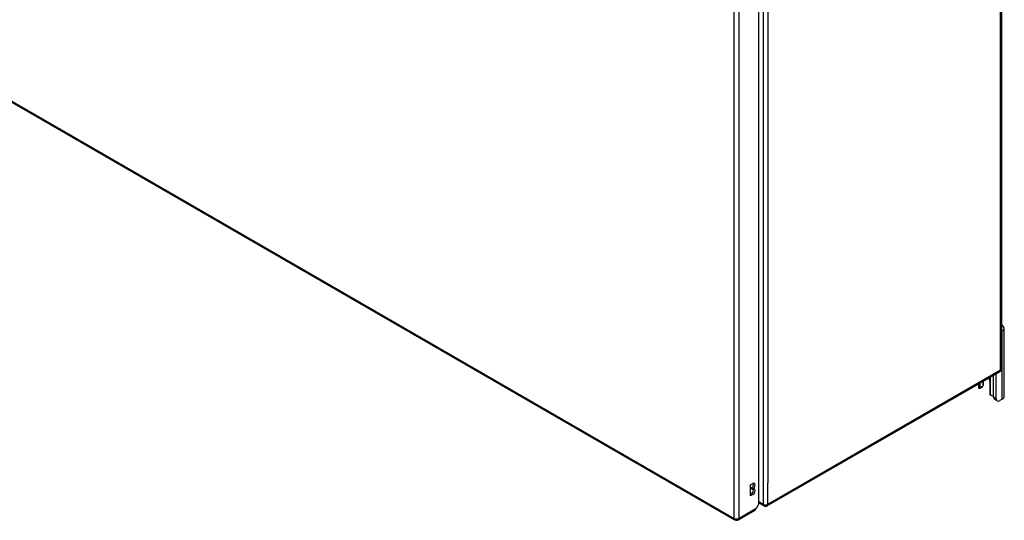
# Model space of a CAD drawing. Header units: inches. Extents: x 326.8 to 385.5, y 125.1 to 182.
# Tile 28 of 45: x 356.1 to 385.5, y 125.1 to 140.1. Entities that reach past the tile are written whole.
import ezdxf

# ---------------------------------------------------------------- set-up
doc = ezdxf.new("R2010")
doc.units = ezdxf.units.IN
doc.header["$MEASUREMENT"] = 0
doc.layers.add('Visible Edges(ANSI)', color=7, linetype='Continuous', lineweight=25)
doc.layers.add('Visible Tangent Edges(ANSI)', color=7, linetype='Continuous', lineweight=25)

msp = doc.modelspace()

# ---------------------------------------------------------------- linework, layer by layer
at = {"layer": 'Visible Edges(ANSI)'}
for p, q in [((326.821, 154.393), (377.453, 125.16)), ((385.394, 151.547), (385.394, 129.663)), ((378.163, 125.642), (378.163, 147.363)), ((385.421, 130.799), (385.394, 130.783)), ((385.476, 128.834), (385.476, 130.875)), ((385.345, 129.577), (378.414, 125.576)), ((385.161, 128.82), (385.161, 129.471)), ((385.236, 128.778), (385.236, 129.514)), ((384.709, 129.21), (384.709, 129.116)), ((384.761, 129.103), (384.761, 129.24)), ((384.836, 129.283), (384.836, 129.146)), ((384.857, 129.191), (384.857, 129.296)), ((385.048, 129.295), (385.048, 128.937)), ((384.823, 129.118), (384.749, 129.075)), ((385.268, 128.706), (385.194, 128.749)), ((385.421, 128.757), (385.346, 128.714)), ((377.919, 126.202), (377.987, 126.241)), ((377.919, 125.876), (377.919, 126.202)), ((377.919, 125.931), (377.939, 125.942)), ((377.987, 125.914), (377.919, 125.876)), ((377.939, 126.097), (377.939, 126.114)), ((377.987, 126.086), (377.939, 126.114)), ((377.987, 126.07), (377.939, 126.097)), ((377.987, 126.086), (377.987, 126.07)), ((378.163, 125.642), (378.081, 125.498)), ((378.315, 125.576), (378.163, 125.663)), ((377.552, 125.16), (378.048, 125.446))]:
    msp.add_line(p, q, dxfattribs=at)
at = {"layer": 'Visible Edges(ANSI)', "flags": 128}
for points in [[(384.844, 129.151), (384.843, 129.15), (384.843, 129.15), (384.843, 129.149), (384.843, 129.149), (384.842, 129.149), (384.842, 129.148), (384.842, 129.148), (384.841, 129.147), (384.841, 129.147), (384.841, 129.146), (384.84, 129.146), (384.84, 129.146), (384.839, 129.145), (384.839, 129.145), (384.839, 129.144), (384.838, 129.144), (384.838, 129.144), (384.838, 129.143), (384.837, 129.143), (384.837, 129.142), (384.837, 129.142), (384.836, 129.141), (384.836, 129.141), (384.835, 129.141)], [(384.749, 129.075), (384.748, 129.074), (384.746, 129.074), (384.745, 129.073), (384.744, 129.073), (384.743, 129.073), (384.742, 129.073), (384.741, 129.072), (384.74, 129.072), (384.739, 129.072), (384.738, 129.072), (384.736, 129.072), (384.735, 129.073), (384.734, 129.073), (384.733, 129.073), (384.732, 129.074), (384.731, 129.074), (384.73, 129.075), (384.729, 129.076), (384.727, 129.076), (384.726, 129.077), (384.725, 129.078), (384.725, 129.079), (384.724, 129.08), (384.723, 129.081)], [(385.097, 128.864), (385.096, 128.865), (385.094, 128.866), (385.092, 128.866), (385.09, 128.867), (385.089, 128.868), (385.087, 128.869), (385.085, 128.87), (385.083, 128.871), (385.082, 128.872), (385.08, 128.873), (385.078, 128.874), (385.077, 128.875), (385.075, 128.877), (385.074, 128.878), (385.072, 128.88), (385.071, 128.881), (385.07, 128.883), (385.068, 128.884), (385.067, 128.886), (385.066, 128.887), (385.065, 128.889), (385.063, 128.891), (385.062, 128.892), (385.061, 128.894)]]:
    msp.add_lwpolyline(points, dxfattribs=at)
at = {"layer": 'Visible Edges(ANSI)'}
for centre, start, end in [((385.295, 129.663), 300, 0), ((378.364, 125.661), 240, 300), ((377.503, 125.246), 240, 300)]:
    msp.add_arc(centre, 0.099, start, end, dxfattribs=at)
for centre, major_axis, start_param, end_param in [((385.289, 130.875), (0.188, 0), 5.497787, 7.25497), ((384.792, 129.171), (0.031, -0.0537), 0, 0.785398), ((384.67, 129.191), (0.188, 0), 5.900503, 6.283185), ((384.905, 129.378), (0.102, -0.176), 0.785398, 1.335218), ((384.845, 129.116), (-0.136, 0), 0, 0.457575), ((384.718, 129.129), (0.031, -0.0537), 6.282025, 7.068583), ((385.092, 128.912), (-0.031, 0.0537), 0.785398, 1.571956), ((385.158, 128.935), (0.136, 0), 4.254814, 4.739895), ((385.272, 128.884), (-0.078, -0.135), 5.497787, 6.283185), ((385.346, 128.841), (-0.078, -0.135), 5.497787, 7.068583), ((385.289, 128.834), (0.188, 0), 5.497787, 6.283185), ((377.939, 126.191), (0.0475, 0.0823), 3.926991, 5.752483), ((377.987, 126.164), (0.0475, 0.0823), 3.926991, 7.068583), ((377.939, 126.02), (0.0475, 0.0823), 3.926991, 5.752483), ((377.987, 125.992), (0.0475, 0.0823), 3.926991, 7.068583), ((377.999, 125.532), (0.0495, -0.0857), 0, 0.612826), ((378.011, 125.539), (-0.07, -0.121), 1.398224, 1.570796)]:
    msp.add_ellipse(centre, major_axis=major_axis, ratio=0.57735, start_param=start_param, end_param=end_param, dxfattribs=at)
at = {"layer": 'Visible Tangent Edges(ANSI)'}
for p, q in [((326.801, 154.438), (377.433, 125.205)), ((385.365, 129.622), (385.365, 151.506)), ((378.294, 147.505), (378.294, 125.621)), ((377.433, 125.205), (377.433, 147.022)), ((377.573, 125.205), (377.573, 147.022)), ((378.434, 146.872), (378.434, 126.254)), ((385.421, 128.757), (385.421, 130.799)), ((385.365, 129.622), (378.434, 125.621)), ((384.749, 129.075), (384.749, 129.233)), ((384.836, 129.146), (384.761, 129.103)), ((385.061, 129.414), (385.061, 128.894)), ((385.236, 128.778), (385.161, 128.82)), ((378.434, 125.621), (378.434, 126.254)), ((377.987, 125.914), (377.939, 125.942)), ((378.294, 125.621), (378.163, 125.696)), ((378.081, 125.498), (377.573, 125.205))]:
    msp.add_line(p, q, dxfattribs=at)
for centre, major_axis, start_param, end_param in [((385.295, 129.663), (0.0495, -0.0857), 0, 0.785398), ((385.295, 129.663), (0.099, 0), 5.497787, 6.283185), ((378.364, 125.661), (-0.0495, -0.0857), 5.497787, 6.283185), ((378.364, 125.661), (0.099, 0), 3.926991, 5.497787), ((378.364, 125.661), (0.0495, -0.0857), 0, 0.785398), ((377.503, 125.246), (-0.0495, -0.0857), 5.497787, 6.283185), ((377.503, 125.246), (0.099, 0), 3.926991, 5.497787), ((377.503, 125.246), (0.0495, -0.0857), 0, 0.785398)]:
    msp.add_ellipse(centre, major_axis=major_axis, ratio=0.57735, start_param=start_param, end_param=end_param, dxfattribs=at)

doc.saveas('drawing.dxf')
